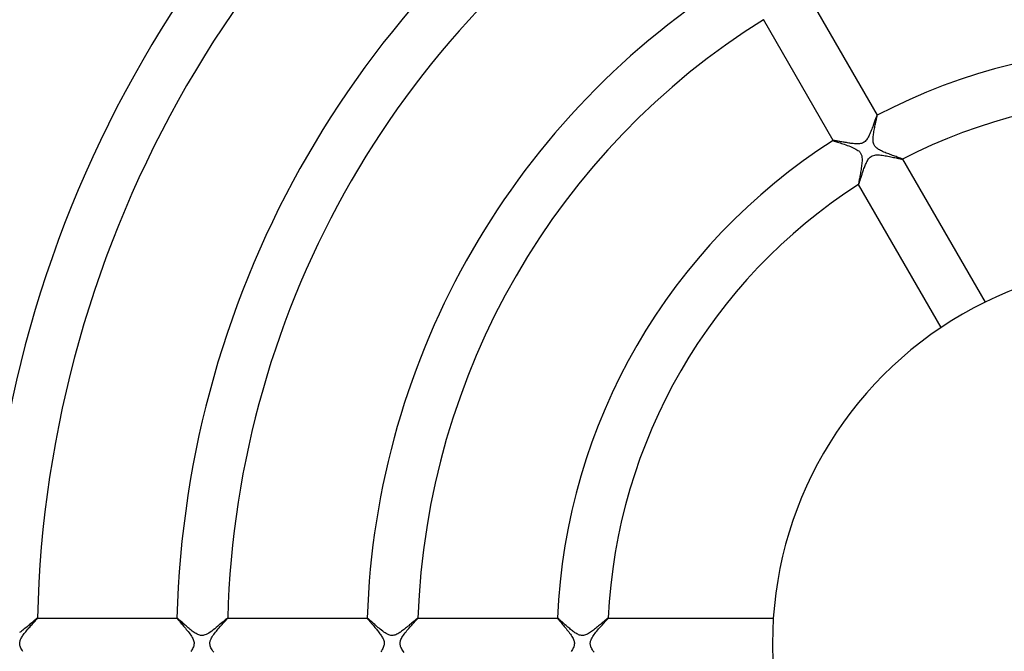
# Model space of a CAD drawing. Header units: millimetres. Extents: x -280 to 280, y -247 to 247.
# Tile 43 of 85: x -89 to -12, y -1 to 49. Entities that reach past the tile are written whole.
import ezdxf

# ---------------------------------------------------------------- set-up
doc = ezdxf.new("R2010")
doc.units = ezdxf.units.MM
doc.layers.add('HIDDEN', color=7, linetype='Continuous')
doc.layers.add('THICK', color=7, linetype='Continuous')

msp = doc.modelspace()

# ---------------------------------------------------------------- linework, layer by layer
at = {"layer": 'HIDDEN'}
for p, q in [((-21.941, 41.178), (-21.97, 41.1)), ((-21.915, 41.253), (-21.941, 41.178)), ((-21.889, 41.323), (-21.915, 41.253)), ((-21.865, 41.388), (-21.889, 41.323)), ((-21.843, 41.447), (-21.865, 41.388)), ((-21.823, 41.5), (-21.843, 41.447)), ((-21.805, 41.547), (-21.823, 41.5)), ((-21.789, 41.587), (-21.805, 41.547)), ((-21.775, 41.619), (-21.789, 41.587)), ((-21.764, 41.642), (-21.775, 41.619)), ((-21.755, 41.658), (-21.764, 41.642)), ((-21.749, 41.665), (-21.755, 41.658)), ((-21.748, 41.665), (-21.749, 41.665)), ((-21.747, 41.665), (-21.748, 41.666)), ((-21.748, 41.666), (-21.748, 41.665)), ((-21.746, 41.665), (-21.747, 41.665)), ((-21.745, 41.664), (-21.746, 41.665)), ((-21.746, 41.665), (-21.746, 41.665)), ((-22.205, 40.468), (-22.243, 40.372)), ((-22.167, 40.564), (-22.205, 40.468)), ((-22.131, 40.658), (-22.167, 40.564)), ((-22.096, 40.752), (-22.131, 40.658)), ((-22.063, 40.843), (-22.096, 40.752)), ((-22.03, 40.932), (-22.063, 40.843)), ((-21.999, 41.017), (-22.03, 40.932)), ((-21.97, 41.1), (-21.999, 41.017)), ((-25.209, 39.667), (-25.21, 39.667)), ((-25.21, 39.667), (-25.21, 39.666)), ((-25.21, 39.666), (-25.21, 39.666)), ((-25.21, 39.666), (-25.21, 39.665)), ((-25.21, 39.665), (-25.21, 39.664)), ((-25.2, 39.67), (-25.209, 39.668)), ((-25.209, 39.668), (-25.209, 39.667)), ((-25.185, 39.67), (-25.2, 39.67)), ((-25.162, 39.668), (-25.185, 39.67)), ((-25.132, 39.665), (-25.162, 39.668)), ((-25.095, 39.66), (-25.132, 39.665)), ((-25.051, 39.653), (-25.095, 39.66)), ((-25.001, 39.645), (-25.051, 39.653)), ((-24.946, 39.636), (-25.001, 39.645)), ((-24.886, 39.626), (-24.946, 39.636)), ((-24.82, 39.614), (-24.886, 39.626)), ((-24.75, 39.602), (-24.82, 39.614)), ((-22.634, 39.659), (-22.692, 39.601)), ((-22.581, 39.722), (-22.634, 39.659)), ((-22.533, 39.789), (-22.581, 39.722)), ((-22.489, 39.859), (-22.533, 39.789)), ((-22.445, 39.934), (-22.489, 39.859)), ((-22.403, 40.015), (-22.445, 39.934)), ((-22.361, 40.099), (-22.403, 40.015)), ((-22.321, 40.188), (-22.361, 40.099)), ((-22.282, 40.279), (-22.321, 40.188)), ((-22.243, 40.372), (-22.282, 40.279)), ((-24.676, 39.588), (-24.75, 39.602)), ((-24.598, 39.574), (-24.676, 39.588)), ((-24.518, 39.56), (-24.598, 39.574)), ((-24.434, 39.545), (-24.518, 39.56)), ((-24.349, 39.53), (-24.434, 39.545)), ((-24.261, 39.515), (-24.349, 39.53)), ((-24.172, 39.5), (-24.261, 39.515)), ((-24.082, 39.485), (-24.172, 39.5)), ((-23.99, 39.471), (-24.082, 39.485)), ((-23.899, 39.457), (-23.99, 39.471)), ((-23.807, 39.444), (-23.899, 39.457)), ((-23.716, 39.433), (-23.807, 39.444)), ((-23.627, 39.423), (-23.716, 39.433)), ((-23.54, 39.415), (-23.627, 39.423)), ((-23.454, 39.409), (-23.54, 39.415)), ((-23.372, 39.405), (-23.454, 39.409)), ((-23.292, 39.405), (-23.372, 39.405)), ((-23.212, 39.407), (-23.292, 39.405)), ((-23.132, 39.414), (-23.212, 39.407)), ((-23.053, 39.426), (-23.132, 39.414)), ((-22.974, 39.444), (-23.053, 39.426)), ((-22.898, 39.47), (-22.974, 39.444)), ((-22.824, 39.505), (-22.898, 39.47)), ((-22.755, 39.549), (-22.824, 39.505)), ((-22.692, 39.601), (-22.755, 39.549)), ((-22.554, 37.998), (-22.517, 38.066)), ((-22.517, 38.066), (-22.473, 38.14)), ((-22.473, 38.14), (-22.42, 38.216)), ((-22.42, 38.216), (-22.359, 38.29)), ((-22.359, 38.29), (-22.289, 38.359)), ((-22.289, 38.359), (-22.21, 38.417)), ((-22.21, 38.417), (-22.124, 38.463)), ((-22.124, 38.463), (-22.033, 38.495)), ((-22.033, 38.495), (-21.939, 38.517)), ((-21.939, 38.517), (-21.843, 38.528)), ((-21.843, 38.528), (-21.748, 38.533)), ((-21.748, 38.533), (-21.65, 38.532)), ((-21.65, 38.532), (-21.549, 38.527)), ((-21.549, 38.527), (-21.444, 38.517)), ((-21.444, 38.517), (-21.336, 38.505)), ((-21.336, 38.505), (-21.226, 38.489)), ((-21.226, 38.489), (-21.115, 38.471)), ((-21.115, 38.471), (-21.002, 38.452)), ((-21.002, 38.452), (-20.888, 38.431)), ((-20.888, 38.431), (-20.776, 38.408)), ((-20.776, 38.408), (-20.664, 38.385)), ((-20.664, 38.385), (-20.554, 38.362)), ((-20.554, 38.362), (-20.448, 38.339)), ((-20.448, 38.339), (-20.345, 38.317)), ((-20.345, 38.317), (-20.247, 38.295)), ((-20.247, 38.295), (-20.156, 38.275)), ((-20.156, 38.275), (-20.071, 38.256)), ((-20.071, 38.256), (-19.995, 38.24)), ((-19.995, 38.24), (-19.927, 38.225)), ((-19.927, 38.225), (-19.868, 38.213)), ((-19.868, 38.213), (-19.82, 38.204)), ((-19.82, 38.204), (-19.784, 38.199)), ((-19.784, 38.199), (-19.759, 38.196)), ((-19.759, 38.196), (-19.747, 38.198)), ((-19.747, 38.198), (-19.746, 38.198)), ((-19.746, 38.2), (-19.746, 38.201)), ((-19.746, 38.199), (-19.745, 38.2)), ((-19.745, 38.2), (-19.746, 38.2)), ((-19.746, 38.198), (-19.746, 38.199)), ((-19.746, 38.199), (-19.746, 38.199)), ((-22.875, 37.196), (-22.845, 37.283)), ((-22.845, 37.283), (-22.815, 37.369)), ((-22.815, 37.369), (-22.784, 37.455)), ((-22.784, 37.455), (-22.753, 37.539)), ((-22.753, 37.539), (-22.722, 37.622)), ((-22.722, 37.622), (-22.689, 37.703)), ((-22.689, 37.703), (-22.656, 37.781)), ((-22.656, 37.781), (-22.623, 37.857)), ((-22.623, 37.857), (-22.589, 37.929)), ((-22.589, 37.929), (-22.554, 37.998)), ((-23.114, 36.452), (-23.095, 36.51)), ((-23.095, 36.51), (-23.075, 36.573)), ((-23.075, 36.573), (-23.054, 36.641)), ((-23.054, 36.641), (-23.032, 36.711)), ((-23.032, 36.711), (-23.008, 36.786)), ((-23.008, 36.786), (-22.984, 36.863)), ((-22.984, 36.863), (-22.958, 36.943)), ((-22.958, 36.943), (-22.931, 37.026)), ((-22.931, 37.026), (-22.903, 37.11)), ((-22.903, 37.11), (-22.875, 37.196)), ((-23.21, 36.201), (-23.21, 36.2)), ((-23.21, 36.2), (-23.209, 36.2)), ((-23.209, 36.2), (-23.209, 36.2)), ((-23.209, 36.2), (-23.208, 36.2)), ((-23.208, 36.2), (-23.207, 36.2)), ((-23.207, 36.2), (-23.201, 36.207)), ((-23.207, 36.2), (-23.207, 36.2)), ((-23.201, 36.207), (-23.194, 36.221)), ((-23.194, 36.221), (-23.185, 36.243)), ((-23.185, 36.243), (-23.174, 36.272)), ((-23.174, 36.272), (-23.161, 36.308)), ((-23.161, 36.308), (-23.147, 36.35)), ((-23.147, 36.35), (-23.131, 36.398)), ((-23.131, 36.398), (-23.114, 36.452)), ((-88.404, 1.501), (-88.346, 1.565)), ((-88.346, 1.565), (-88.291, 1.627)), ((-88.291, 1.627), (-88.239, 1.685)), ((-88.239, 1.685), (-88.19, 1.74)), ((-88.19, 1.74), (-88.144, 1.791)), ((-88.144, 1.791), (-88.103, 1.838)), ((-88.103, 1.838), (-88.067, 1.879)), ((-88.067, 1.879), (-88.036, 1.916)), ((-88.036, 1.916), (-88.011, 1.946)), ((-88.011, 1.946), (-87.993, 1.971)), ((-87.993, 1.971), (-87.981, 1.988)), ((-87.981, 1.988), (-87.977, 1.997)), ((-87.979, 2), (-87.98, 2)), ((-87.978, 2), (-87.979, 2)), ((-87.978, 1.999), (-87.978, 2)), ((-87.977, 1.998), (-87.978, 1.999)), ((-87.978, 1.999), (-87.978, 1.999)), ((-87.977, 1.997), (-87.977, 1.998)), ((-76.973, 1.999), (-76.974, 1.999)), ((-76.974, 1.999), (-76.974, 1.998)), ((-76.974, 1.998), (-76.974, 1.997)), ((-76.974, 1.997), (-76.971, 1.989)), ((-76.972, 2), (-76.973, 2)), ((-76.973, 2), (-76.973, 1.999)), ((-76.972, 2), (-76.972, 2)), ((-76.971, 1.989), (-76.962, 1.974)), ((-76.962, 1.974), (-76.947, 1.952)), ((-76.947, 1.952), (-76.926, 1.925)), ((-76.926, 1.925), (-76.899, 1.891)), ((-76.899, 1.891), (-76.867, 1.851)), ((-76.867, 1.851), (-76.829, 1.806)), ((-76.829, 1.806), (-76.786, 1.756)), ((-76.786, 1.756), (-76.739, 1.7)), ((-76.739, 1.7), (-76.688, 1.64)), ((-76.688, 1.64), (-76.632, 1.575)), ((-76.632, 1.575), (-76.573, 1.506)), ((-73.414, 1.487), (-73.344, 1.565)), ((-73.344, 1.565), (-73.277, 1.64)), ((-73.277, 1.64), (-73.214, 1.71)), ((-73.214, 1.71), (-73.156, 1.774)), ((-73.156, 1.774), (-73.104, 1.832)), ((-73.104, 1.832), (-73.059, 1.883)), ((-73.059, 1.883), (-73.023, 1.927)), ((-73.023, 1.927), (-72.996, 1.96)), ((-72.996, 1.96), (-72.979, 1.984)), ((-72.979, 1.984), (-72.973, 1.997)), ((-72.974, 2), (-72.975, 2)), ((-72.973, 1.999), (-72.974, 2)), ((-72.974, 2), (-72.974, 2)), ((-72.973, 1.998), (-72.973, 1.999)), ((-72.973, 1.999), (-72.973, 1.999)), ((-72.973, 1.997), (-72.973, 1.998)), ((-61.967, 1.999), (-61.968, 1.998)), ((-61.968, 1.998), (-61.968, 1.997)), ((-61.968, 1.997), (-61.965, 1.988)), ((-61.966, 2), (-61.967, 2)), ((-61.967, 2), (-61.967, 1.999)), ((-61.967, 1.999), (-61.967, 1.999)), ((-61.965, 2), (-61.966, 2)), ((-61.965, 1.988), (-61.955, 1.972)), ((-61.955, 1.972), (-61.939, 1.95)), ((-61.939, 1.95), (-61.918, 1.922)), ((-61.918, 1.922), (-61.891, 1.888)), ((-61.891, 1.888), (-61.859, 1.849)), ((-61.859, 1.849), (-61.823, 1.805)), ((-61.823, 1.805), (-61.783, 1.757)), ((-61.783, 1.757), (-61.739, 1.705)), ((-61.739, 1.705), (-61.692, 1.65)), ((-61.692, 1.65), (-61.643, 1.592)), ((-61.643, 1.592), (-61.591, 1.531)), ((-58.389, 1.51), (-58.323, 1.583)), ((-58.323, 1.583), (-58.261, 1.652)), ((-58.261, 1.652), (-58.203, 1.716)), ((-58.203, 1.716), (-58.151, 1.774)), ((-58.151, 1.774), (-58.104, 1.826)), ((-58.104, 1.826), (-58.063, 1.873)), ((-58.063, 1.873), (-58.028, 1.912)), ((-58.028, 1.912), (-58.001, 1.945)), ((-58.001, 1.945), (-57.982, 1.97)), ((-57.982, 1.97), (-57.97, 1.987)), ((-57.97, 1.987), (-57.966, 1.997)), ((-57.967, 2), (-57.968, 2)), ((-57.966, 1.999), (-57.967, 2)), ((-57.967, 2), (-57.967, 2)), ((-57.966, 1.998), (-57.966, 1.999)), ((-57.966, 1.999), (-57.966, 1.999)), ((-57.966, 1.997), (-57.966, 1.998)), ((-46.957, 1.998), (-46.958, 1.997)), ((-46.958, 1.997), (-46.954, 1.987)), ((-46.956, 2), (-46.957, 1.999)), ((-46.957, 1.999), (-46.957, 1.999)), ((-46.957, 1.999), (-46.957, 1.998)), ((-46.955, 2), (-46.956, 2)), ((-46.956, 2), (-46.956, 2)), ((-46.954, 1.987), (-46.942, 1.968)), ((-46.942, 1.968), (-46.923, 1.941)), ((-46.923, 1.941), (-46.897, 1.906)), ((-46.897, 1.906), (-46.863, 1.865)), ((-46.863, 1.865), (-46.824, 1.816)), ((-46.824, 1.816), (-46.779, 1.762)), ((-46.779, 1.762), (-46.729, 1.703)), ((-46.729, 1.703), (-46.675, 1.638)), ((-46.675, 1.638), (-46.617, 1.569)), ((-46.617, 1.569), (-46.555, 1.496)), ((-43.347, 1.549), (-43.28, 1.622)), ((-43.28, 1.622), (-43.219, 1.689)), ((-43.219, 1.689), (-43.161, 1.752)), ((-43.161, 1.752), (-43.11, 1.808)), ((-43.11, 1.808), (-43.065, 1.859)), ((-43.065, 1.859), (-43.026, 1.902)), ((-43.026, 1.902), (-42.995, 1.938)), ((-42.995, 1.938), (-42.973, 1.967)), ((-42.973, 1.967), (-42.958, 1.986)), ((-42.958, 1.986), (-42.954, 1.997)), ((-42.955, 2), (-42.956, 2)), ((-42.954, 1.999), (-42.955, 2)), ((-42.955, 2), (-42.955, 2)), ((-42.954, 1.998), (-42.954, 1.999)), ((-42.954, 1.999), (-42.954, 1.999)), ((-42.954, 1.997), (-42.954, 1.998)), ((-89.021, 0.77), (-88.964, 0.844)), ((-88.964, 0.844), (-88.906, 0.918)), ((-88.906, 0.918), (-88.844, 0.993)), ((-88.844, 0.993), (-88.782, 1.068)), ((-88.782, 1.068), (-88.717, 1.144)), ((-88.717, 1.144), (-88.653, 1.219)), ((-88.653, 1.219), (-88.589, 1.292)), ((-88.589, 1.292), (-88.526, 1.364)), ((-88.526, 1.364), (-88.464, 1.434)), ((-88.464, 1.434), (-88.404, 1.501)), ((-76.573, 1.506), (-76.511, 1.434)), ((-76.511, 1.434), (-76.446, 1.357)), ((-76.446, 1.357), (-76.378, 1.277)), ((-76.378, 1.277), (-76.308, 1.194)), ((-76.308, 1.194), (-76.237, 1.108)), ((-76.237, 1.108), (-76.165, 1.019)), ((-76.165, 1.019), (-76.093, 0.929)), ((-76.093, 0.929), (-76.022, 0.838)), ((-76.022, 0.838), (-75.954, 0.747)), ((-74.073, 0.699), (-74.007, 0.787)), ((-74.007, 0.787), (-73.938, 0.876)), ((-73.938, 0.876), (-73.865, 0.966)), ((-73.865, 0.966), (-73.79, 1.056)), ((-73.79, 1.056), (-73.714, 1.146)), ((-73.714, 1.146), (-73.638, 1.234)), ((-73.638, 1.234), (-73.562, 1.321)), ((-73.562, 1.321), (-73.487, 1.405)), ((-73.487, 1.405), (-73.414, 1.487)), ((-61.591, 1.531), (-61.536, 1.467)), ((-61.536, 1.467), (-61.48, 1.401)), ((-61.48, 1.401), (-61.423, 1.334)), ((-61.423, 1.334), (-61.364, 1.264)), ((-61.364, 1.264), (-61.305, 1.193)), ((-61.305, 1.193), (-61.246, 1.121)), ((-61.246, 1.121), (-61.188, 1.05)), ((-61.188, 1.05), (-61.13, 0.978)), ((-61.13, 0.978), (-61.075, 0.907)), ((-61.075, 0.907), (-61.02, 0.837)), ((-61.02, 0.837), (-60.969, 0.767)), ((-59.047, 0.733), (-58.977, 0.825)), ((-58.977, 0.825), (-58.904, 0.916)), ((-58.904, 0.916), (-58.83, 1.007)), ((-58.83, 1.007), (-58.754, 1.096)), ((-58.754, 1.096), (-58.679, 1.184)), ((-58.679, 1.184), (-58.604, 1.27)), ((-58.604, 1.27), (-58.53, 1.353)), ((-58.53, 1.353), (-58.459, 1.433)), ((-58.459, 1.433), (-58.389, 1.51)), ((-46.555, 1.496), (-46.49, 1.419)), ((-46.49, 1.419), (-46.423, 1.339)), ((-46.423, 1.339), (-46.353, 1.256)), ((-46.353, 1.256), (-46.282, 1.17)), ((-46.282, 1.17), (-46.21, 1.081)), ((-46.21, 1.081), (-46.139, 0.992)), ((-46.139, 0.992), (-46.069, 0.903)), ((-46.069, 0.903), (-46.002, 0.815)), ((-46.002, 0.815), (-45.938, 0.727)), ((-44.064, 0.708), (-43.999, 0.795)), ((-43.999, 0.795), (-43.93, 0.882)), ((-43.93, 0.882), (-43.858, 0.969)), ((-43.858, 0.969), (-43.785, 1.057)), ((-43.785, 1.057), (-43.711, 1.143)), ((-43.711, 1.143), (-43.636, 1.228)), ((-43.636, 1.228), (-43.562, 1.312)), ((-43.562, 1.312), (-43.488, 1.394)), ((-43.488, 1.394), (-43.416, 1.473)), ((-43.416, 1.473), (-43.347, 1.549)), ((-89.375, 0), (-89.373, 0.059)), ((-89.373, 0.059), (-89.365, 0.118)), ((-89.365, 0.118), (-89.352, 0.178)), ((-89.352, 0.178), (-89.333, 0.239)), ((-89.333, 0.239), (-89.31, 0.301)), ((-89.31, 0.301), (-89.281, 0.364)), ((-89.281, 0.364), (-89.248, 0.427)), ((-89.248, 0.427), (-89.211, 0.493)), ((-89.211, 0.493), (-89.169, 0.559)), ((-89.169, 0.559), (-89.124, 0.628)), ((-89.124, 0.628), (-89.074, 0.699)), ((-89.074, 0.699), (-89.021, 0.77)), ((-75.954, 0.747), (-75.89, 0.656)), ((-75.89, 0.656), (-75.831, 0.566)), ((-75.831, 0.566), (-75.777, 0.477)), ((-75.777, 0.477), (-75.73, 0.39)), ((-75.73, 0.39), (-75.691, 0.304)), ((-75.691, 0.304), (-75.661, 0.222)), ((-75.661, 0.222), (-75.64, 0.145)), ((-75.64, 0.145), (-75.628, 0.071)), ((-75.625, 0), (-75.631, -0.091)), ((-75.628, 0.071), (-75.625, 0)), ((-74.375, 0), (-74.374, 0.047)), ((-74.374, 0.047), (-74.369, 0.095)), ((-74.369, 0.095), (-74.36, 0.142)), ((-74.36, 0.142), (-74.348, 0.19)), ((-74.348, 0.19), (-74.332, 0.244)), ((-74.332, 0.244), (-74.308, 0.304)), ((-74.308, 0.304), (-74.277, 0.371)), ((-74.277, 0.371), (-74.237, 0.447)), ((-74.237, 0.447), (-74.189, 0.529)), ((-74.189, 0.529), (-74.134, 0.613)), ((-74.134, 0.613), (-74.073, 0.699)), ((-60.969, 0.767), (-60.919, 0.698)), ((-60.919, 0.698), (-60.873, 0.631)), ((-60.873, 0.631), (-60.83, 0.565)), ((-60.83, 0.565), (-60.79, 0.5)), ((-60.79, 0.5), (-60.754, 0.436)), ((-60.754, 0.436), (-60.72, 0.369)), ((-60.72, 0.369), (-60.688, 0.299)), ((-60.688, 0.299), (-60.662, 0.226)), ((-60.662, 0.226), (-60.641, 0.151)), ((-60.641, 0.151), (-60.629, 0.075)), ((-60.629, 0.075), (-60.625, 0)), ((-59.375, 0), (-59.373, 0.058)), ((-59.373, 0.058), (-59.365, 0.116)), ((-59.365, 0.116), (-59.353, 0.173)), ((-59.353, 0.173), (-59.335, 0.234)), ((-59.335, 0.234), (-59.309, 0.302)), ((-59.309, 0.302), (-59.273, 0.379)), ((-59.273, 0.379), (-59.227, 0.464)), ((-59.227, 0.464), (-59.173, 0.553)), ((-59.173, 0.553), (-59.112, 0.643)), ((-59.112, 0.643), (-59.047, 0.733)), ((-45.938, 0.727), (-45.877, 0.64)), ((-45.877, 0.64), (-45.822, 0.554)), ((-45.822, 0.554), (-45.772, 0.471)), ((-45.772, 0.471), (-45.729, 0.389)), ((-45.729, 0.389), (-45.693, 0.312)), ((-45.693, 0.312), (-45.666, 0.24)), ((-45.666, 0.24), (-45.647, 0.174)), ((-45.647, 0.174), (-45.634, 0.113)), ((-45.634, 0.113), (-45.627, 0.056)), ((-45.625, 0), (-45.631, -0.09)), ((-45.627, 0.056), (-45.625, 0)), ((-44.375, 0), (-44.373, 0.054)), ((-44.373, 0.054), (-44.367, 0.108)), ((-44.367, 0.108), (-44.355, 0.163)), ((-44.355, 0.163), (-44.338, 0.224)), ((-44.338, 0.224), (-44.313, 0.292)), ((-44.313, 0.292), (-44.278, 0.368)), ((-44.278, 0.368), (-44.234, 0.451)), ((-44.234, 0.451), (-44.183, 0.535)), ((-44.183, 0.535), (-44.126, 0.621)), ((-44.126, 0.621), (-44.064, 0.708)), ((-89.373, -0.053), (-89.375, 0)), ((-89.367, -0.107), (-89.373, -0.053)), ((-89.355, -0.164), (-89.367, -0.107)), ((-89.337, -0.227), (-89.355, -0.164)), ((-89.311, -0.297), (-89.337, -0.227)), ((-89.277, -0.372), (-89.311, -0.297)), ((-89.233, -0.455), (-89.277, -0.372)), ((-89.181, -0.541), (-89.233, -0.455)), ((-89.123, -0.63), (-89.181, -0.541)), ((-75.831, -0.567), (-75.874, -0.631)), ((-75.792, -0.503), (-75.831, -0.567)), ((-75.753, -0.435), (-75.792, -0.503)), ((-75.714, -0.357), (-75.753, -0.435)), ((-75.678, -0.272), (-75.714, -0.357)), ((-75.649, -0.182), (-75.678, -0.272)), ((-75.631, -0.091), (-75.649, -0.182)), ((-74.373, -0.062), (-74.375, 0)), ((-74.364, -0.125), (-74.373, -0.062)), ((-74.347, -0.194), (-74.364, -0.125)), ((-74.323, -0.267), (-74.347, -0.194)), ((-74.289, -0.346), (-74.323, -0.267)), ((-74.246, -0.431), (-74.289, -0.346)), ((-74.195, -0.519), (-74.246, -0.431)), ((-74.137, -0.608), (-74.195, -0.519)), ((-74.074, -0.699), (-74.137, -0.608)), ((-60.838, -0.578), (-60.896, -0.665)), ((-60.785, -0.491), (-60.838, -0.578)), ((-60.737, -0.405), (-60.785, -0.491)), ((-60.698, -0.322), (-60.737, -0.405)), ((-60.669, -0.247), (-60.698, -0.322)), ((-60.648, -0.179), (-60.669, -0.247)), ((-60.635, -0.118), (-60.648, -0.179)), ((-60.627, -0.059), (-60.635, -0.118)), ((-60.625, 0), (-60.627, -0.059)), ((-59.373, -0.054), (-59.375, 0)), ((-59.366, -0.109), (-59.373, -0.054)), ((-59.354, -0.168), (-59.366, -0.109)), ((-59.335, -0.232), (-59.354, -0.168)), ((-59.309, -0.302), (-59.335, -0.232)), ((-59.274, -0.377), (-59.309, -0.302)), ((-59.231, -0.458), (-59.274, -0.377)), ((-59.181, -0.54), (-59.231, -0.458)), ((-59.125, -0.624), (-59.181, -0.54)), ((-59.064, -0.71), (-59.125, -0.624)), ((-45.828, -0.563), (-45.874, -0.634)), ((-45.785, -0.493), (-45.828, -0.563)), ((-45.746, -0.423), (-45.785, -0.493)), ((-45.709, -0.347), (-45.746, -0.423)), ((-45.675, -0.265), (-45.709, -0.347)), ((-45.648, -0.179), (-45.675, -0.265)), ((-45.631, -0.09), (-45.648, -0.179)), ((-44.373, -0.052), (-44.375, 0)), ((-44.367, -0.105), (-44.373, -0.052)), ((-44.356, -0.159), (-44.367, -0.105)), ((-44.339, -0.219), (-44.356, -0.159)), ((-44.316, -0.285), (-44.339, -0.219)), ((-44.283, -0.358), (-44.316, -0.285)), ((-44.242, -0.438), (-44.283, -0.358)), ((-44.192, -0.521), (-44.242, -0.438)), ((-44.136, -0.607), (-44.192, -0.521)), ((-44.074, -0.694), (-44.136, -0.607))]:
    msp.add_line(p, q, dxfattribs=at)
for start, end in [(0, 180.00002), (180.00002, 0)]:
    msp.add_arc((0, 0), 150, start, end, dxfattribs=at)
at = {"layer": 'THICK'}
for p, q in [((-27.252, 51.202), (-21.745, 41.664)), ((-25.21, 39.664), (-30.716, 49.202)), ((-21.857, 41.082), (-21.838, 41.169)), ((-21.838, 41.169), (-21.82, 41.252)), ((-21.82, 41.252), (-21.804, 41.328)), ((-21.804, 41.328), (-21.789, 41.398)), ((-21.789, 41.398), (-21.776, 41.462)), ((-21.776, 41.462), (-21.764, 41.517)), ((-21.764, 41.517), (-21.755, 41.565)), ((-21.755, 41.565), (-21.749, 41.604)), ((-21.749, 41.604), (-21.745, 41.634)), ((-21.744, 41.654), (-21.745, 41.664)), ((-21.745, 41.634), (-21.744, 41.654)), ((-21.995, 40.381), (-21.977, 40.484)), ((-21.977, 40.484), (-21.958, 40.588)), ((-21.958, 40.588), (-21.938, 40.69)), ((-21.938, 40.69), (-21.917, 40.793)), ((-21.917, 40.793), (-21.897, 40.893)), ((-21.897, 40.893), (-21.876, 40.989)), ((-21.876, 40.989), (-21.857, 41.082)), ((-25.21, 39.664), (-25.199, 39.656)), ((-25.199, 39.656), (-25.173, 39.644)), ((-25.173, 39.644), (-25.135, 39.629)), ((-25.135, 39.629), (-25.083, 39.611)), ((-25.083, 39.611), (-25.02, 39.589)), ((-22.061, 39.802), (-22.056, 39.894)), ((-22.061, 39.712), (-22.061, 39.802)), ((-22.056, 39.624), (-22.061, 39.712)), ((-22.056, 39.894), (-22.049, 39.987)), ((-22.046, 39.54), (-22.056, 39.624)), ((-22.049, 39.987), (-22.039, 40.082)), ((-22.039, 40.082), (-22.027, 40.18)), ((-22.027, 40.18), (-22.012, 40.28)), ((-22.012, 40.28), (-21.995, 40.381)), ((-25.02, 39.589), (-24.946, 39.565)), ((-24.946, 39.565), (-24.863, 39.538)), ((-24.863, 39.538), (-24.772, 39.509)), ((-24.772, 39.509), (-24.672, 39.477)), ((-24.672, 39.477), (-24.567, 39.443)), ((-24.567, 39.443), (-24.456, 39.406)), ((-24.456, 39.406), (-24.34, 39.368)), ((-24.34, 39.368), (-24.221, 39.327)), ((-24.221, 39.327), (-24.099, 39.285)), ((-24.099, 39.285), (-23.977, 39.24)), ((-23.977, 39.24), (-23.857, 39.195)), ((-23.857, 39.195), (-23.74, 39.148)), ((-23.74, 39.148), (-23.628, 39.099)), ((-23.628, 39.099), (-23.523, 39.049)), ((-23.523, 39.049), (-23.424, 38.998)), ((-23.424, 38.998), (-23.335, 38.944)), ((-23.335, 38.944), (-23.259, 38.893)), ((-23.259, 38.893), (-23.198, 38.843)), ((-23.198, 38.843), (-23.148, 38.797)), ((-22.03, 39.463), (-22.046, 39.54)), ((-22.009, 39.393), (-22.03, 39.463)), ((-21.983, 39.33), (-22.009, 39.393)), ((-21.952, 39.271), (-21.983, 39.33)), ((-21.914, 39.215), (-21.952, 39.271)), ((-21.87, 39.161), (-21.914, 39.215)), ((-21.819, 39.11), (-21.87, 39.161)), ((-21.762, 39.06), (-21.819, 39.11)), ((-21.699, 39.014), (-21.762, 39.06)), ((-21.63, 38.969), (-21.699, 39.014)), ((-21.557, 38.926), (-21.63, 38.969)), ((-21.48, 38.884), (-21.557, 38.926)), ((-21.397, 38.843), (-21.48, 38.884)), ((-21.309, 38.803), (-21.397, 38.843)), ((-23.148, 38.797), (-23.109, 38.754)), ((-23.109, 38.754), (-23.075, 38.711)), ((-23.075, 38.711), (-23.046, 38.667)), ((-23.046, 38.667), (-23.02, 38.62)), ((-23.02, 38.62), (-22.998, 38.571)), ((-22.998, 38.571), (-22.979, 38.52)), ((-22.979, 38.52), (-22.963, 38.461)), ((-22.963, 38.461), (-22.949, 38.394)), ((-22.949, 38.394), (-22.939, 38.317)), ((-22.939, 38.317), (-22.933, 38.229)), ((-22.932, 38.135), (-22.936, 38.036)), ((-22.933, 38.229), (-22.932, 38.135)), ((-21.218, 38.762), (-21.309, 38.803)), ((-21.123, 38.722), (-21.218, 38.762)), ((-21.026, 38.683), (-21.123, 38.722)), ((-20.926, 38.645), (-21.026, 38.683)), ((-20.826, 38.606), (-20.926, 38.645)), ((-20.725, 38.569), (-20.826, 38.606)), ((-20.625, 38.532), (-20.725, 38.569)), ((-20.526, 38.496), (-20.625, 38.532)), ((-20.43, 38.462), (-20.526, 38.496)), ((-20.337, 38.428), (-20.43, 38.462)), ((-20.249, 38.397), (-20.337, 38.428)), ((-20.165, 38.367), (-20.249, 38.397)), ((-20.087, 38.339), (-20.165, 38.367)), ((-20.015, 38.313), (-20.087, 38.339)), ((-19.95, 38.289), (-20.015, 38.313)), ((-19.893, 38.267), (-19.95, 38.289)), ((-19.844, 38.248), (-19.893, 38.267)), ((-19.804, 38.232), (-19.844, 38.248)), ((-19.774, 38.218), (-19.804, 38.232)), ((-19.755, 38.208), (-19.774, 38.218)), ((-19.746, 38.201), (-19.755, 38.208)), ((-19.746, 38.201), (-13.235, 26.923)), ((-23.03, 37.286), (-23.048, 37.177)), ((-23.012, 37.395), (-23.03, 37.286)), ((-22.995, 37.505), (-23.012, 37.395)), ((-22.979, 37.614), (-22.995, 37.505)), ((-22.965, 37.723), (-22.979, 37.614)), ((-22.952, 37.829), (-22.965, 37.723)), ((-22.942, 37.934), (-22.952, 37.829)), ((-22.936, 38.036), (-22.942, 37.934)), ((-23.169, 36.507), (-23.182, 36.434)), ((-23.155, 36.587), (-23.169, 36.507)), ((-23.139, 36.674), (-23.155, 36.587)), ((-23.122, 36.766), (-23.139, 36.674)), ((-23.105, 36.864), (-23.122, 36.766)), ((-23.086, 36.966), (-23.105, 36.864)), ((-23.067, 37.07), (-23.086, 36.966)), ((-23.048, 37.177), (-23.067, 37.07)), ((-23.211, 36.236), (-23.212, 36.213)), ((-23.212, 36.213), (-23.21, 36.201)), ((-23.207, 36.27), (-23.211, 36.236)), ((-16.699, 24.923), (-23.21, 36.201)), ((-23.201, 36.315), (-23.207, 36.27)), ((-23.192, 36.37), (-23.201, 36.315)), ((-23.182, 36.434), (-23.192, 36.37)), ((-88.499, 1.571), (-88.569, 1.511)), ((-88.432, 1.629), (-88.499, 1.571)), ((-88.369, 1.684), (-88.432, 1.629)), ((-88.309, 1.735), (-88.369, 1.684)), ((-88.254, 1.782), (-88.309, 1.735)), ((-88.203, 1.826), (-88.254, 1.782)), ((-88.157, 1.865), (-88.203, 1.826)), ((-88.115, 1.9), (-88.157, 1.865)), ((-88.078, 1.93), (-88.115, 1.9)), ((-88.047, 1.955), (-88.078, 1.93)), ((-88.022, 1.975), (-88.047, 1.955)), ((-88.002, 1.989), (-88.022, 1.975)), ((-87.988, 1.997), (-88.002, 1.989)), ((-87.98, 2), (-87.988, 1.997)), ((-87.98, 2), (-76.972, 2)), ((-76.96, 1.996), (-76.972, 2)), ((-76.941, 1.982), (-76.96, 1.996)), ((-76.913, 1.961), (-76.941, 1.982)), ((-76.878, 1.932), (-76.913, 1.961)), ((-76.836, 1.896), (-76.878, 1.932)), ((-76.788, 1.854), (-76.836, 1.896)), ((-76.735, 1.807), (-76.788, 1.854)), ((-76.676, 1.755), (-76.735, 1.807)), ((-76.613, 1.699), (-76.676, 1.755)), ((-76.547, 1.639), (-76.613, 1.699)), ((-76.476, 1.576), (-76.547, 1.639)), ((-76.403, 1.511), (-76.476, 1.576)), ((-73.426, 1.632), (-73.527, 1.545)), ((-73.332, 1.712), (-73.426, 1.632)), ((-73.248, 1.785), (-73.332, 1.712)), ((-73.173, 1.848), (-73.248, 1.785)), ((-73.109, 1.901), (-73.173, 1.848)), ((-73.057, 1.944), (-73.109, 1.901)), ((-73.017, 1.975), (-73.057, 1.944)), ((-72.989, 1.994), (-73.017, 1.975)), ((-72.975, 2), (-72.989, 1.994)), ((-72.975, 2), (-61.965, 2)), ((-61.955, 1.996), (-61.965, 2)), ((-61.937, 1.984), (-61.955, 1.996)), ((-61.911, 1.964), (-61.937, 1.984)), ((-61.877, 1.936), (-61.911, 1.964)), ((-61.836, 1.901), (-61.877, 1.936)), ((-61.788, 1.859), (-61.836, 1.901)), ((-61.734, 1.81), (-61.788, 1.859)), ((-61.673, 1.756), (-61.734, 1.81)), ((-61.606, 1.696), (-61.673, 1.756)), ((-61.535, 1.632), (-61.606, 1.696)), ((-61.458, 1.563), (-61.535, 1.632)), ((-61.378, 1.492), (-61.458, 1.563)), ((-58.468, 1.591), (-58.542, 1.529)), ((-58.398, 1.652), (-58.468, 1.591)), ((-58.33, 1.709), (-58.398, 1.652)), ((-58.267, 1.763), (-58.33, 1.709)), ((-58.208, 1.814), (-58.267, 1.763)), ((-58.154, 1.859), (-58.208, 1.814)), ((-58.105, 1.9), (-58.154, 1.859)), ((-58.063, 1.934), (-58.105, 1.9)), ((-58.027, 1.962), (-58.063, 1.934)), ((-57.999, 1.983), (-58.027, 1.962)), ((-57.979, 1.996), (-57.999, 1.983)), ((-57.968, 2), (-57.979, 1.996)), ((-57.968, 2), (-46.955, 2)), ((-46.947, 1.997), (-46.955, 2)), ((-46.933, 1.989), (-46.947, 1.997)), ((-46.914, 1.974), (-46.933, 1.989)), ((-46.89, 1.955), (-46.914, 1.974)), ((-46.86, 1.93), (-46.89, 1.955)), ((-46.826, 1.901), (-46.86, 1.93)), ((-46.788, 1.866), (-46.826, 1.901)), ((-46.745, 1.828), (-46.788, 1.866)), ((-46.698, 1.786), (-46.745, 1.828)), ((-46.647, 1.74), (-46.698, 1.786)), ((-46.593, 1.691), (-46.647, 1.74)), ((-46.536, 1.639), (-46.593, 1.691)), ((-46.475, 1.585), (-46.536, 1.639)), ((-46.412, 1.528), (-46.475, 1.585)), ((-43.493, 1.564), (-43.566, 1.502)), ((-43.422, 1.624), (-43.493, 1.564)), ((-43.356, 1.68), (-43.422, 1.624)), ((-43.294, 1.733), (-43.356, 1.68)), ((-43.237, 1.781), (-43.294, 1.733)), ((-43.185, 1.825), (-43.237, 1.781)), ((-43.138, 1.864), (-43.185, 1.825)), ((-43.096, 1.898), (-43.138, 1.864)), ((-43.059, 1.928), (-43.096, 1.898)), ((-43.027, 1.953), (-43.059, 1.928)), ((-43, 1.973), (-43.027, 1.953)), ((-42.98, 1.988), (-43, 1.973)), ((-42.965, 1.997), (-42.98, 1.988)), ((-42.956, 2), (-42.965, 1.997)), ((-42.956, 2), (-29.933, 2)), ((-89.299, 0.922), (-89.381, 0.865)), ((-89.215, 0.983), (-89.299, 0.922)), ((-89.131, 1.047), (-89.215, 0.983)), ((-89.046, 1.113), (-89.131, 1.047)), ((-88.962, 1.181), (-89.046, 1.113)), ((-88.878, 1.249), (-88.962, 1.181)), ((-88.797, 1.317), (-88.878, 1.249)), ((-88.718, 1.383), (-88.797, 1.317)), ((-88.642, 1.448), (-88.718, 1.383)), ((-88.569, 1.511), (-88.642, 1.448)), ((-76.327, 1.443), (-76.403, 1.511)), ((-76.248, 1.374), (-76.327, 1.443)), ((-76.167, 1.304), (-76.248, 1.374)), ((-76.085, 1.234), (-76.167, 1.304)), ((-76.003, 1.166), (-76.085, 1.234)), ((-75.922, 1.099), (-76.003, 1.166)), ((-75.841, 1.035), (-75.922, 1.099)), ((-75.762, 0.974), (-75.841, 1.035)), ((-75.684, 0.917), (-75.762, 0.974)), ((-75.608, 0.864), (-75.684, 0.917)), ((-75.534, 0.816), (-75.608, 0.864)), ((-75.462, 0.772), (-75.534, 0.816)), ((-74.462, 0.812), (-74.573, 0.748)), ((-74.347, 0.887), (-74.462, 0.812)), ((-74.229, 0.971), (-74.347, 0.887)), ((-74.109, 1.062), (-74.229, 0.971)), ((-73.988, 1.158), (-74.109, 1.062)), ((-73.868, 1.256), (-73.988, 1.158)), ((-73.75, 1.355), (-73.868, 1.256)), ((-73.635, 1.452), (-73.75, 1.355)), ((-73.527, 1.545), (-73.635, 1.452)), ((-61.295, 1.418), (-61.378, 1.492)), ((-61.208, 1.342), (-61.295, 1.418)), ((-61.119, 1.265), (-61.208, 1.342)), ((-61.027, 1.188), (-61.119, 1.265)), ((-60.934, 1.111), (-61.027, 1.188)), ((-60.839, 1.035), (-60.934, 1.111)), ((-60.744, 0.962), (-60.839, 1.035)), ((-60.649, 0.893), (-60.744, 0.962)), ((-60.554, 0.829), (-60.649, 0.893)), ((-60.46, 0.771), (-60.554, 0.829)), ((-59.479, 0.802), (-59.55, 0.76)), ((-59.406, 0.847), (-59.479, 0.802)), ((-59.331, 0.898), (-59.406, 0.847)), ((-59.254, 0.952), (-59.331, 0.898)), ((-59.176, 1.009), (-59.254, 0.952)), ((-59.097, 1.07), (-59.176, 1.009)), ((-59.018, 1.133), (-59.097, 1.07)), ((-58.937, 1.197), (-59.018, 1.133)), ((-58.857, 1.263), (-58.937, 1.197)), ((-58.776, 1.33), (-58.857, 1.263)), ((-58.696, 1.397), (-58.776, 1.33)), ((-58.618, 1.464), (-58.696, 1.397)), ((-58.542, 1.529), (-58.618, 1.464)), ((-46.347, 1.469), (-46.412, 1.528)), ((-46.279, 1.409), (-46.347, 1.469)), ((-46.209, 1.347), (-46.279, 1.409)), ((-46.139, 1.286), (-46.209, 1.347)), ((-46.068, 1.225), (-46.139, 1.286)), ((-45.997, 1.165), (-46.068, 1.225)), ((-45.925, 1.106), (-45.997, 1.165)), ((-45.854, 1.049), (-45.925, 1.106)), ((-45.784, 0.994), (-45.854, 1.049)), ((-45.715, 0.942), (-45.784, 0.994)), ((-45.646, 0.893), (-45.715, 0.942)), ((-45.578, 0.846), (-45.646, 0.893)), ((-45.507, 0.801), (-45.578, 0.846)), ((-45.436, 0.758), (-45.507, 0.801)), ((-44.518, 0.777), (-44.595, 0.736)), ((-44.439, 0.824), (-44.518, 0.777)), ((-44.36, 0.876), (-44.439, 0.824)), ((-44.28, 0.931), (-44.36, 0.876)), ((-44.2, 0.99), (-44.28, 0.931)), ((-44.119, 1.051), (-44.2, 0.99)), ((-44.038, 1.114), (-44.119, 1.051)), ((-43.958, 1.178), (-44.038, 1.114)), ((-43.877, 1.243), (-43.958, 1.178)), ((-43.798, 1.308), (-43.877, 1.243)), ((-43.719, 1.373), (-43.798, 1.308)), ((-43.642, 1.438), (-43.719, 1.373)), ((-43.566, 1.502), (-43.642, 1.438)), ((-75.39, 0.733), (-75.462, 0.772)), ((-75.32, 0.699), (-75.39, 0.733)), ((-75.25, 0.671), (-75.32, 0.699)), ((-75.181, 0.65), (-75.25, 0.671)), ((-75.112, 0.635), (-75.181, 0.65)), ((-75.045, 0.626), (-75.112, 0.635)), ((-74.978, 0.625), (-75.045, 0.626)), ((-74.911, 0.63), (-74.978, 0.625)), ((-74.841, 0.643), (-74.911, 0.63)), ((-74.762, 0.665), (-74.841, 0.643)), ((-74.673, 0.7), (-74.762, 0.665)), ((-74.573, 0.748), (-74.673, 0.7)), ((-60.366, 0.721), (-60.46, 0.771)), ((-60.274, 0.681), (-60.366, 0.721)), ((-60.186, 0.651), (-60.274, 0.681)), ((-60.102, 0.633), (-60.186, 0.651)), ((-60.021, 0.625), (-60.102, 0.633)), ((-59.94, 0.627), (-60.021, 0.625)), ((-59.859, 0.639), (-59.94, 0.627)), ((-59.778, 0.66), (-59.859, 0.639)), ((-59.699, 0.688), (-59.778, 0.66)), ((-59.623, 0.722), (-59.699, 0.688)), ((-59.55, 0.76), (-59.623, 0.722)), ((-45.363, 0.72), (-45.436, 0.758)), ((-45.289, 0.687), (-45.363, 0.72)), ((-45.214, 0.66), (-45.289, 0.687)), ((-45.138, 0.64), (-45.214, 0.66)), ((-45.06, 0.628), (-45.138, 0.64)), ((-44.98, 0.625), (-45.06, 0.628)), ((-44.901, 0.631), (-44.98, 0.625)), ((-44.822, 0.647), (-44.901, 0.631)), ((-44.746, 0.67), (-44.822, 0.647)), ((-44.671, 0.7), (-44.746, 0.67)), ((-44.595, 0.736), (-44.671, 0.7))]:
    msp.add_line(p, q, dxfattribs=at)
for radius, start, end in [(172, 120.64549, 179.35453), (171.5, 120.66818, 179.33184), (167.5, 120.67001, 179.33), (167, 120.68617, 179.31379), (163, 120.6943, 179.30571), (162.5, 120.70519, 179.29482), (158.5, 120.71848, 179.28153), (158, 120.7253, 179.27471), (154, 120.74249, 179.25752), (153.5, 120.74656, 179.25346), (149.5, 120.76633, 179.23363), (146, 120.78489, 179.21512), (137, 120.83646, 179.16356), (133, 120.86161, 179.13835), (122, 120.9393, 179.06066), (118, 120.97116, 179.02886), (107, 121.07102, 178.92899), (103, 121.11262, 178.88739), (92, 121.24566, 178.75435), (88, 121.30227, 178.69769), (77, 121.48837, 178.51165), (73, 121.56996, 178.43006), (62, 121.84859, 178.15143), (58, 121.97613, 178.02389), (47, 62.43888, 117.56114), (43, 62.66588, 117.33414), (47, 122.43885, 177.56117), (43, 122.66591, 177.3341), (30, 0, 180.00002), (30, 180.00002, 0)]:
    msp.add_arc((0, 0), radius, start, end, dxfattribs=at)

doc.saveas('drawing.dxf')
